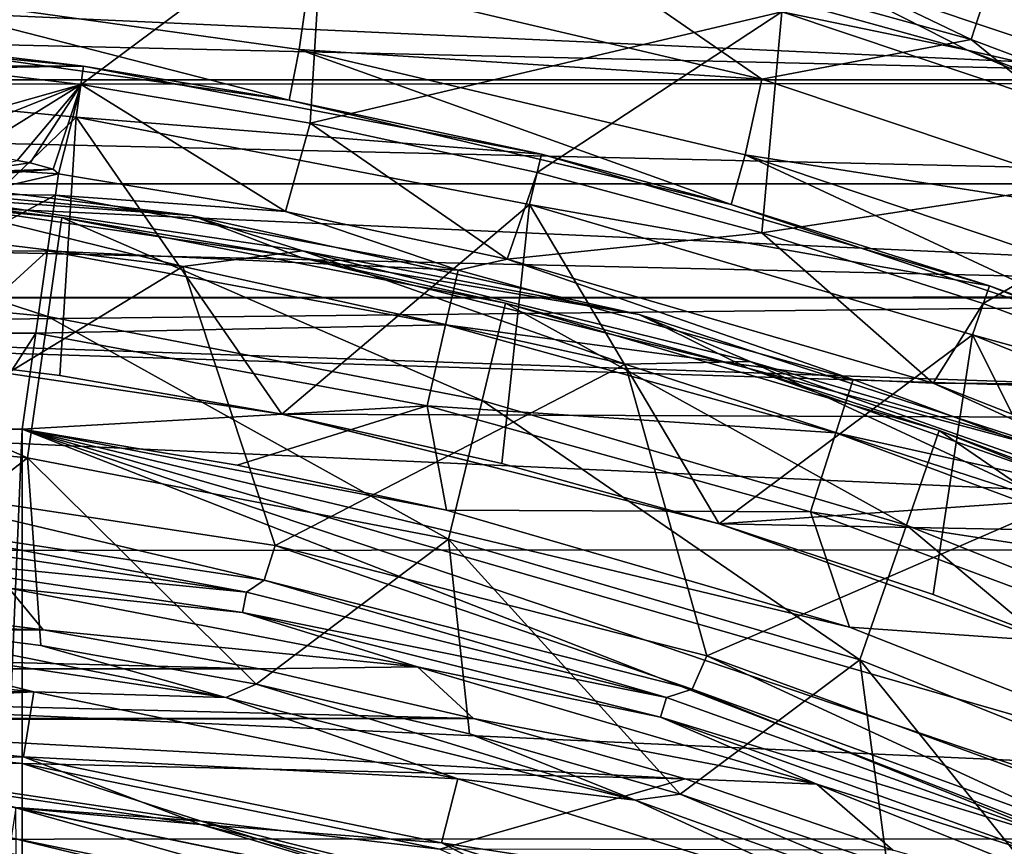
# Model space of a CAD drawing. Header units: millimetres. Extents: x -65 to 65, y -68 to 87.
# Tile 118 of 196: x 2.46 to 6.27, y 19.78 to 22.99. Entities that reach past the tile are written whole.
import ezdxf

# ---------------------------------------------------------------- set-up
doc = ezdxf.new("R2010")
doc.units = ezdxf.units.MM
doc.header["$LTSCALE"] = 65.185185
for name, color, linetype in [('117', 7, 'CONTINUOUS'), ('119', 7, 'CONTINUOUS'), ('124', 7, 'CONTINUOUS'), ('125', 7, 'CONTINUOUS'), ('127', 7, 'CONTINUOUS'), ('129', 7, 'CONTINUOUS'), ('131', 7, 'CONTINUOUS'), ('133', 7, 'CONTINUOUS'), ('135', 7, 'CONTINUOUS'), ('136', 7, 'CONTINUOUS'), ('169', 7, 'CONTINUOUS'), ('187', 7, 'CONTINUOUS'), ('212', 7, 'CONTINUOUS'), ('213', 7, 'CONTINUOUS'), ('215', 7, 'CONTINUOUS'), ('230', 7, 'CONTINUOUS'), ('253', 7, 'CONTINUOUS'), ('287', 7, 'CONTINUOUS'), ('288', 7, 'CONTINUOUS'), ('289', 7, 'CONTINUOUS'), ('290', 7, 'CONTINUOUS'), ('40', 7, 'CONTINUOUS'), ('43', 7, 'CONTINUOUS'), ('48', 7, 'CONTINUOUS'), ('49', 7, 'CONTINUOUS'), ('51', 7, 'CONTINUOUS'), ('52', 7, 'CONTINUOUS'), ('523', 7, 'CONTINUOUS'), ('527', 7, 'CONTINUOUS'), ('528', 7, 'CONTINUOUS'), ('530', 7, 'CONTINUOUS'), ('531', 7, 'CONTINUOUS'), ('533', 7, 'CONTINUOUS'), ('535', 7, 'CONTINUOUS'), ('537', 7, 'CONTINUOUS')]:
    doc.layers.add(name, color=color, linetype=linetype)

msp = doc.modelspace()

# ---------------------------------------------------------------- linework, layer by layer
at = {"layer": '117', "linetype": 'CONTINUOUS'}
for points in [[(3.1215, 22.2274, 94.307), (1.3568, 22.4429, 94.307), (1.782, 22.3231, 96.6908), (3.1215, 22.2274, 94.307)], [(3.5472, 22.0646, 96.6908), (3.1215, 22.2274, 94.307), (1.782, 22.3231, 96.6908), (3.5472, 22.0646, 96.6908)], [(4.8573, 21.8435, 94.307), (3.1215, 22.2274, 94.307), (3.5472, 22.0646, 96.6908), (4.8573, 21.8435, 94.307)], [(5.2791, 21.6364, 96.6908), (4.8573, 21.8435, 94.307), (3.5472, 22.0646, 96.6908), (5.2791, 21.6364, 96.6908)], [(6.5481, 21.2946, 94.307), (4.8573, 21.8435, 94.307), (5.2791, 21.6364, 96.6908), (6.5481, 21.2946, 94.307)], [(6.9614, 21.0426, 96.6908), (6.5481, 21.2946, 94.307), (5.2791, 21.6364, 96.6908), (6.9614, 21.0426, 96.6908)]]:
    msp.add_3dface(points, dxfattribs=at)
at = {"layer": '119', "linetype": 'CONTINUOUS'}
for points in [[(1.6758, 21.0142, 93.9035), (3.3354, 20.7681, 93.9035), (1.6679, 20.9342, 89.2965), (1.6758, 21.0142, 93.9035)], [(1.6679, 20.9342, 89.2965), (3.3354, 20.7681, 93.9035), (3.3197, 20.6892, 89.2965), (1.6679, 20.9342, 89.2965)], [(3.3354, 20.7681, 93.9035), (4.9629, 20.3604, 93.9035), (3.3197, 20.6892, 89.2965), (3.3354, 20.7681, 93.9035)], [(3.3197, 20.6892, 89.2965), (4.9629, 20.3604, 93.9035), (4.9395, 20.2834, 89.2965), (3.3197, 20.6892, 89.2965)], [(4.9629, 20.3604, 93.9035), (6.5426, 19.7952, 93.9035), (4.9395, 20.2834, 89.2965), (4.9629, 20.3604, 93.9035)], [(4.9395, 20.2834, 89.2965), (6.5426, 19.7952, 93.9035), (6.5118, 19.7209, 89.2965), (4.9395, 20.2834, 89.2965)]]:
    msp.add_3dface(points, dxfattribs=at)
at = {"layer": '124', "linetype": 'CONTINUOUS'}
for points in [[(0.8758, 22.3861, 96.7167), (2.6196, 22.2196, 96.7167), (1.782, 22.3231, 96.6908), (0.8758, 22.3861, 96.7167)], [(2.6196, 22.2196, 96.7167), (3.5472, 22.0646, 96.6908), (1.782, 22.3231, 96.6908), (2.6196, 22.2196, 96.7167)], [(2.6196, 22.2196, 96.7167), (4.3396, 21.8881, 96.7167), (3.5472, 22.0646, 96.6908), (2.6196, 22.2196, 96.7167)], [(4.3396, 21.8881, 96.7167), (5.2791, 21.6364, 96.6908), (3.5472, 22.0646, 96.6908), (4.3396, 21.8881, 96.7167)], [(4.3396, 21.8881, 96.7167), (6.0203, 21.3946, 96.7167), (5.2791, 21.6364, 96.6908), (4.3396, 21.8881, 96.7167)], [(6.0203, 21.3946, 96.7167), (6.9614, 21.0426, 96.6908), (5.2791, 21.6364, 96.6908), (6.0203, 21.3946, 96.7167)], [(6.0203, 21.3946, 96.7167), (7.6465, 20.7435, 96.7167), (6.9614, 21.0426, 96.6908), (6.0203, 21.3946, 96.7167)]]:
    msp.add_3dface(points, dxfattribs=at)
at = {"layer": '125', "linetype": 'CONTINUOUS'}
for points in [[(1.3568, 22.4429, 94.307), (3.1215, 22.2274, 94.307), (1.7847, 22.3502, 94.1611), (1.3568, 22.4429, 94.307)], [(3.0877, 22.0304, 94.1), (1.3437, 22.2435, 94.1), (1.7847, 22.3502, 94.1611), (3.0877, 22.0304, 94.1)], [(3.0877, 22.0304, 94.1), (1.7847, 22.3502, 94.1611), (3.5527, 22.0912, 94.1611), (3.0877, 22.0304, 94.1)], [(1.7847, 22.3502, 94.1611), (3.1215, 22.2274, 94.307), (3.5527, 22.0912, 94.1611), (1.7847, 22.3502, 94.1611)], [(3.1215, 22.2274, 94.307), (4.8573, 21.8435, 94.307), (3.5527, 22.0912, 94.1611), (3.1215, 22.2274, 94.307)], [(4.8033, 21.651, 94.1), (3.0877, 22.0304, 94.1), (3.5527, 22.0912, 94.1611), (4.8033, 21.651, 94.1)], [(4.8033, 21.651, 94.1), (3.5527, 22.0912, 94.1611), (5.2873, 21.6624, 94.1611), (4.8033, 21.651, 94.1)], [(3.5527, 22.0912, 94.1611), (4.8573, 21.8435, 94.307), (5.2873, 21.6624, 94.1611), (3.5527, 22.0912, 94.1611)], [(4.8573, 21.8435, 94.307), (6.5481, 21.2946, 94.307), (5.2873, 21.6624, 94.1611), (4.8573, 21.8435, 94.307)], [(6.4748, 21.1087, 94.1), (4.8033, 21.651, 94.1), (5.2873, 21.6624, 94.1611), (6.4748, 21.1087, 94.1)], [(6.4748, 21.1087, 94.1), (5.2873, 21.6624, 94.1611), (6.9722, 21.0676, 94.1611), (6.4748, 21.1087, 94.1)], [(5.2873, 21.6624, 94.1611), (6.5481, 21.2946, 94.307), (6.9722, 21.0676, 94.1611), (5.2873, 21.6624, 94.1611)]]:
    msp.add_3dface(points, dxfattribs=at)
at = {"layer": '127', "linetype": 'CONTINUOUS'}
for points in [[(2.4142, 19.759, 95.0322), (3.9961, 19.4339, 95.0322), (2.4231, 19.8169, 95.1701), (2.4142, 19.759, 95.0322)], [(3.9961, 19.4339, 95.0322), (4.0108, 19.4906, 95.1701), (2.4231, 19.8169, 95.1701), (3.9961, 19.4339, 95.0322)]]:
    msp.add_3dface(points, dxfattribs=at)
at = {"layer": '129', "linetype": 'CONTINUOUS'}
for points in [[(0.8248, 20.2718, 89.1), (2.4671, 20.1049, 89.1), (1.5872, 20.1148, 89.1268), (0.8248, 20.2718, 89.1)], [(2.4671, 20.1049, 89.1), (3.1591, 19.8817, 89.1268), (1.5872, 20.1148, 89.1268), (2.4671, 20.1049, 89.1)], [(3.1591, 19.8817, 89.1268), (2.441, 19.9337, 89.2), (1.5872, 20.1148, 89.1268), (3.1591, 19.8817, 89.1268)], [(2.4671, 20.1049, 89.1), (4.085, 19.7723, 89.1), (3.1591, 19.8817, 89.1268), (2.4671, 20.1049, 89.1)], [(4.0404, 19.605, 89.2), (2.441, 19.9337, 89.2), (3.1591, 19.8817, 89.1268), (4.0404, 19.605, 89.2)], [(4.085, 19.7723, 89.1), (4.7005, 19.4956, 89.1268), (3.1591, 19.8817, 89.1268), (4.085, 19.7723, 89.1)], [(4.7005, 19.4956, 89.1268), (4.0404, 19.605, 89.2), (3.1591, 19.8817, 89.1268), (4.7005, 19.4956, 89.1268)]]:
    msp.add_3dface(points, dxfattribs=at)
at = {"layer": '131', "linetype": 'CONTINUOUS'}
for points in [[(2.471, 20.1307, 102.1), (0.8261, 20.2979, 102.1), (1.5858, 20.1008, 102.0427), (2.471, 20.1307, 102.1)], [(3.1563, 19.8679, 102.0427), (2.471, 20.1307, 102.1), (1.5858, 20.1008, 102.0427), (3.1563, 19.8679, 102.0427)], [(4.0916, 19.7976, 102.1), (2.471, 20.1307, 102.1), (3.1563, 19.8679, 102.0427), (4.0916, 19.7976, 102.1)], [(2.4409, 19.9331, 101.9035), (3.1563, 19.8679, 102.0427), (1.5858, 20.1008, 102.0427), (2.4409, 19.9331, 101.9035)], [(2.4409, 19.9331, 101.9035), (4.0403, 19.6044, 101.9035), (3.1563, 19.8679, 102.0427), (2.4409, 19.9331, 101.9035)], [(4.6964, 19.4821, 102.0427), (4.0916, 19.7976, 102.1), (3.1563, 19.8679, 102.0427), (4.6964, 19.4821, 102.0427)], [(4.0403, 19.6044, 101.9035), (4.6964, 19.4821, 102.0427), (3.1563, 19.8679, 102.0427), (4.0403, 19.6044, 101.9035)], [(5.6682, 19.3027, 102.1), (4.0916, 19.7976, 102.1), (4.6964, 19.4821, 102.0427), (5.6682, 19.3027, 102.1)]]:
    msp.add_3dface(points, dxfattribs=at)
at = {"layer": '133', "linetype": 'CONTINUOUS'}
for points in [[(3.2543, 20.3603, 102.069), (1.695, 20.6687, 101.9856), (1.635, 20.6005, 102.069), (3.2543, 20.3603, 102.069)], [(2.5371, 20.5614, 101.9856), (1.695, 20.6687, 101.9856), (3.2543, 20.3603, 102.069), (2.5371, 20.5614, 101.9856)], [(0.8401, 20.5525, 102.1), (2.5104, 20.3825, 102.1), (1.635, 20.6005, 102.069), (0.8401, 20.5525, 102.1)], [(2.5104, 20.3825, 102.1), (3.2543, 20.3603, 102.069), (1.635, 20.6005, 102.069), (2.5104, 20.3825, 102.1)], [(3.3727, 20.4117, 101.9856), (2.5371, 20.5614, 101.9856), (3.2543, 20.3603, 102.069), (3.3727, 20.4117, 101.9856)], [(4.8422, 19.9626, 102.069), (3.3727, 20.4117, 101.9856), (3.2543, 20.3603, 102.069), (4.8422, 19.9626, 102.069)], [(4.1996, 20.2198, 101.9856), (3.3727, 20.4117, 101.9856), (4.8422, 19.9626, 102.069), (4.1996, 20.2198, 101.9856)], [(2.5104, 20.3825, 102.1), (4.1543, 20.0447, 102.1), (3.2543, 20.3603, 102.069), (2.5104, 20.3825, 102.1)], [(4.1543, 20.0447, 102.1), (4.8422, 19.9626, 102.069), (3.2543, 20.3603, 102.069), (4.1543, 20.0447, 102.1)], [(5.0157, 19.9862, 101.9856), (4.1996, 20.2198, 101.9856), (4.8422, 19.9626, 102.069), (5.0157, 19.9862, 101.9856)], [(4.1543, 20.0447, 102.1), (5.7564, 19.5421, 102.1), (4.8422, 19.9626, 102.069), (4.1543, 20.0447, 102.1)], [(6.3835, 19.4111, 102.069), (5.0157, 19.9862, 101.9856), (4.8422, 19.9626, 102.069), (6.3835, 19.4111, 102.069)], [(5.819, 19.7117, 101.9856), (5.0157, 19.9862, 101.9856), (6.3835, 19.4111, 102.069), (5.819, 19.7117, 101.9856)], [(5.7564, 19.5421, 102.1), (6.3835, 19.4111, 102.069), (4.8422, 19.9626, 102.069), (5.7564, 19.5421, 102.1)]]:
    msp.add_3dface(points, dxfattribs=at)
at = {"layer": '135', "linetype": 'CONTINUOUS'}
for points in [[(1.6679, 20.9342, 89.2965), (3.3197, 20.6892, 89.2965), (2.4131, 20.7838, 89.1573), (1.6679, 20.9342, 89.2965)], [(2.5471, 20.622, 89.1), (1.7008, 20.7299, 89.1), (2.4131, 20.7838, 89.1573), (2.5471, 20.622, 89.1)], [(3.9976, 20.4784, 89.1573), (2.5471, 20.622, 89.1), (2.4131, 20.7838, 89.1573), (3.9976, 20.4784, 89.1573)], [(3.3197, 20.6892, 89.2965), (3.9976, 20.4784, 89.1573), (2.4131, 20.7838, 89.1573), (3.3197, 20.6892, 89.2965)], [(3.3197, 20.6892, 89.2965), (4.9395, 20.2834, 89.2965), (3.9976, 20.4784, 89.1573), (3.3197, 20.6892, 89.2965)], [(3.3856, 20.4719, 89.1), (2.5471, 20.622, 89.1), (3.9976, 20.4784, 89.1573), (3.3856, 20.4719, 89.1)], [(4.215, 20.2792, 89.1), (3.3856, 20.4719, 89.1), (3.9976, 20.4784, 89.1573), (4.215, 20.2792, 89.1)], [(5.5459, 20.0238, 89.1573), (4.215, 20.2792, 89.1), (3.9976, 20.4784, 89.1573), (5.5459, 20.0238, 89.1573)], [(4.9395, 20.2834, 89.2965), (5.5459, 20.0238, 89.1573), (3.9976, 20.4784, 89.1573), (4.9395, 20.2834, 89.2965)], [(5.0353, 20.0445, 89.1), (4.215, 20.2792, 89.1), (5.5459, 20.0238, 89.1573), (5.0353, 20.0445, 89.1)], [(4.9395, 20.2834, 89.2965), (6.5118, 19.7209, 89.2965), (5.5459, 20.0238, 89.1573), (4.9395, 20.2834, 89.2965)], [(5.8405, 19.7693, 89.1), (5.0353, 20.0445, 89.1), (5.5459, 20.0238, 89.1573), (5.8405, 19.7693, 89.1)], [(7.0439, 19.4241, 89.1573), (5.8405, 19.7693, 89.1), (5.5459, 20.0238, 89.1573), (7.0439, 19.4241, 89.1573)], [(6.5118, 19.7209, 89.2965), (7.0439, 19.4241, 89.1573), (5.5459, 20.0238, 89.1573), (6.5118, 19.7209, 89.2965)]]:
    msp.add_3dface(points, dxfattribs=at)
at = {"layer": '136', "linetype": 'CONTINUOUS'}
for points in [[(1.7379, 21.2089, 94.1), (3.4032, 20.8154, 94.0427), (1.7101, 21.0709, 94.0427), (1.7379, 21.2089, 94.1)], [(1.7379, 21.2089, 94.1), (3.4462, 20.9497, 94.1), (3.4032, 20.8154, 94.0427), (1.7379, 21.2089, 94.1)], [(3.3354, 20.7681, 93.9035), (1.6758, 21.0142, 93.9035), (1.7101, 21.0709, 94.0427), (3.3354, 20.7681, 93.9035)], [(3.4032, 20.8154, 94.0427), (3.3354, 20.7681, 93.9035), (1.7101, 21.0709, 94.0427), (3.4032, 20.8154, 94.0427)], [(3.4462, 20.9497, 94.1), (5.0624, 20.3924, 94.0427), (3.4032, 20.8154, 94.0427), (3.4462, 20.9497, 94.1)], [(3.4462, 20.9497, 94.1), (5.1192, 20.5215, 94.1), (5.0624, 20.3924, 94.0427), (3.4462, 20.9497, 94.1)], [(4.9629, 20.3604, 93.9035), (3.3354, 20.7681, 93.9035), (3.4032, 20.8154, 94.0427), (4.9629, 20.3604, 93.9035)], [(5.0624, 20.3924, 94.0427), (4.9629, 20.3604, 93.9035), (3.4032, 20.8154, 94.0427), (5.0624, 20.3924, 94.0427)], [(5.1192, 20.5215, 94.1), (6.6712, 19.8062, 94.0427), (5.0624, 20.3924, 94.0427), (5.1192, 20.5215, 94.1)], [(5.1192, 20.5215, 94.1), (6.7401, 19.9291, 94.1), (6.6712, 19.8062, 94.0427), (5.1192, 20.5215, 94.1)], [(6.5426, 19.7952, 93.9035), (4.9629, 20.3604, 93.9035), (5.0624, 20.3924, 94.0427), (6.5426, 19.7952, 93.9035)], [(6.6712, 19.8062, 94.0427), (6.5426, 19.7952, 93.9035), (5.0624, 20.3924, 94.0427), (6.6712, 19.8062, 94.0427)]]:
    msp.add_3dface(points, dxfattribs=at)
at = {"layer": '169', "linetype": 'CONTINUOUS'}
for points in [[(-6.4503, 23.4061, 120.9), (-8.1992, 22.734, 120.9), (8.1885, 22.7387, 120.9), (-6.4503, 23.4061, 120.9)], [(6.4392, 23.4098, 120.9), (-6.4503, 23.4061, 120.9), (8.1885, 22.7387, 120.9), (6.4392, 23.4098, 120.9)], [(-8.1992, 22.734, 120.9), (-9.877, 21.9065, 120.9), (9.8668, 21.9122, 120.9), (-8.1992, 22.734, 120.9)], [(8.1885, 22.7387, 120.9), (-8.1992, 22.734, 120.9), (9.8668, 21.9122, 120.9), (8.1885, 22.7387, 120.9)], [(9.8668, 21.9122, 120.9), (-9.877, 21.9065, 120.9), (11.4661, 20.933, 120.9), (9.8668, 21.9122, 120.9)], [(-9.877, 21.9065, 120.9), (-11.4757, 20.9264, 120.9), (11.4661, 20.933, 120.9), (-9.877, 21.9065, 120.9)], [(-11.4757, 20.9264, 120.9), (-12.9742, 19.8071, 120.9), (12.9651, 19.8145, 120.9), (-11.4757, 20.9264, 120.9)], [(11.4661, 20.933, 120.9), (-11.4757, 20.9264, 120.9), (12.9651, 19.8145, 120.9), (11.4661, 20.933, 120.9)], [(12.9651, 19.8145, 120.9), (-12.9742, 19.8071, 120.9), (14.3591, 18.5608, 120.9), (12.9651, 19.8145, 120.9)], [(-12.9742, 19.8071, 120.9), (-14.3674, 18.5526, 120.9), (14.3591, 18.5608, 120.9), (-12.9742, 19.8071, 120.9)]]:
    msp.add_3dface(points, dxfattribs=at)
at = {"layer": '187', "linetype": 'CONTINUOUS'}
for points in [[(2.6937, 22.7348, 104.4), (1.9254, 22.5184, 116.2075), (1.7992, 22.8417, 104.4), (2.6937, 22.7348, 104.4)], [(2.0947, 22.4965, 116.3404), (1.9254, 22.5184, 116.2075), (2.6937, 22.7348, 104.4), (2.0947, 22.4965, 116.3404)], [(2.2683, 22.4711, 116.5253), (2.0947, 22.4965, 116.3404), (2.6937, 22.7348, 104.4), (2.2683, 22.4711, 116.5253)], [(2.4458, 22.441, 116.8097), (2.2683, 22.4711, 116.5253), (2.6937, 22.7348, 104.4), (2.4458, 22.441, 116.8097)], [(2.4968, 22.431, 116.9299), (2.4458, 22.441, 116.8097), (2.6937, 22.7348, 104.4), (2.4968, 22.431, 116.9299)], [(2.5854, 22.407, 117.3738), (2.4968, 22.431, 116.9299), (2.6937, 22.7348, 104.4), (2.5854, 22.407, 117.3738)], [(2.6059, 22.3895, 117.9262), (2.5854, 22.407, 117.3738), (2.6937, 22.7348, 104.4), (2.6059, 22.3895, 117.9262)], [(3.4864, 22.2431, 117.9262), (2.6059, 22.3895, 117.9262), (2.6937, 22.7348, 104.4), (3.4864, 22.2431, 117.9262)], [(3.582, 22.5854, 104.4), (3.4864, 22.2431, 117.9262), (2.6937, 22.7348, 104.4), (3.582, 22.5854, 104.4)], [(4.3453, 22.0578, 117.9262), (3.4864, 22.2431, 117.9262), (3.582, 22.5854, 104.4), (4.3453, 22.0578, 117.9262)], [(4.4623, 22.3939, 104.4), (4.3453, 22.0578, 117.9262), (3.582, 22.5854, 104.4), (4.4623, 22.3939, 104.4)], [(5.3325, 22.1607, 104.4), (4.3453, 22.0578, 117.9262), (4.4623, 22.3939, 104.4), (5.3325, 22.1607, 104.4)], [(5.9966, 21.5785, 117.9262), (4.3453, 22.0578, 117.9262), (5.3325, 22.1607, 104.4), (5.9966, 21.5785, 117.9262)], [(6.1906, 21.8864, 104.4), (5.9966, 21.5785, 117.9262), (5.3325, 22.1607, 104.4), (6.1906, 21.8864, 104.4)], [(7.0346, 21.5716, 104.4), (5.9966, 21.5785, 117.9262), (6.1906, 21.8864, 104.4), (7.0346, 21.5716, 104.4)], [(7.5758, 20.958, 117.9262), (5.9966, 21.5785, 117.9262), (7.0346, 21.5716, 104.4), (7.5758, 20.958, 117.9262)]]:
    msp.add_3dface(points, dxfattribs=at)
at = {"layer": '212', "linetype": 'CONTINUOUS'}
for points in [[(7.2135, 22.6207, 98.9), (5.4665, 23.2064, 98.9), (8.2617, 22.7066, 98.9), (7.2135, 22.6207, 98.9)], [(8.2617, 22.7066, 98.9), (5.4665, 23.2064, 98.9), (7.3872, 23.0689, 98.9), (8.2617, 22.7066, 98.9)]]:
    msp.add_3dface(points, dxfattribs=at)
at = {"layer": '213', "linetype": 'CONTINUOUS'}
for points in [[(3.6331, 23.4352, 99.0687), (1.7992, 22.8417, 104.4), (1.8243, 23.6875, 99.0687), (3.6331, 23.4352, 99.0687)], [(2.6937, 22.7348, 104.4), (1.7992, 22.8417, 104.4), (3.6331, 23.4352, 99.0687), (2.6937, 22.7348, 104.4)], [(3.582, 22.5854, 104.4), (2.6937, 22.7348, 104.4), (3.6331, 23.4352, 99.0687), (3.582, 22.5854, 104.4)], [(5.4108, 23.017, 99.0687), (3.582, 22.5854, 104.4), (3.6331, 23.4352, 99.0687), (5.4108, 23.017, 99.0687)], [(4.4623, 22.3939, 104.4), (3.582, 22.5854, 104.4), (5.4108, 23.017, 99.0687), (4.4623, 22.3939, 104.4)], [(5.3325, 22.1607, 104.4), (4.4623, 22.3939, 104.4), (5.4108, 23.017, 99.0687), (5.3325, 22.1607, 104.4)], [(7.1424, 22.4367, 99.0687), (5.3325, 22.1607, 104.4), (5.4108, 23.017, 99.0687), (7.1424, 22.4367, 99.0687)], [(6.1906, 21.8864, 104.4), (5.3325, 22.1607, 104.4), (7.1424, 22.4367, 99.0687), (6.1906, 21.8864, 104.4)], [(7.0346, 21.5716, 104.4), (6.1906, 21.8864, 104.4), (7.1424, 22.4367, 99.0687), (7.0346, 21.5716, 104.4)]]:
    msp.add_3dface(points, dxfattribs=at)
at = {"layer": '215', "linetype": 'CONTINUOUS'}
for points in [[(4.4147, 23.342, 98.9479), (5.4665, 23.2064, 98.9), (6.1307, 22.8684, 98.9479), (4.4147, 23.342, 98.9479)], [(5.4108, 23.017, 99.0687), (4.4147, 23.342, 98.9479), (6.1307, 22.8684, 98.9479), (5.4108, 23.017, 99.0687)], [(5.4665, 23.2064, 98.9), (7.2135, 22.6207, 98.9), (6.1307, 22.8684, 98.9479), (5.4665, 23.2064, 98.9)], [(7.1424, 22.4367, 99.0687), (5.4108, 23.017, 99.0687), (6.1307, 22.8684, 98.9479), (7.1424, 22.4367, 99.0687)], [(6.1307, 22.8684, 98.9479), (7.2135, 22.6207, 98.9), (7.7974, 22.2429, 98.9479), (6.1307, 22.8684, 98.9479)], [(7.1424, 22.4367, 99.0687), (6.1307, 22.8684, 98.9479), (7.7974, 22.2429, 98.9479), (7.1424, 22.4367, 99.0687)]]:
    msp.add_3dface(points, dxfattribs=at)
at = {"layer": '230', "linetype": 'CONTINUOUS'}
for points in [[(8.6029, 19.3238, 118.9), (9.9695, 18.472, 118.9), (2.4657, 21.3997, 118.9), (8.6029, 19.3238, 118.9)], [(2.4657, 21.3997, 118.9), (9.9695, 18.472, 118.9), (2.4657, 18.4128, 118.9), (2.4657, 21.3997, 118.9)], [(7.1673, 20.0456, 118.9), (8.6029, 19.3238, 118.9), (2.4657, 21.3997, 118.9), (7.1673, 20.0456, 118.9)], [(5.673, 20.6329, 118.9), (7.1673, 20.0456, 118.9), (2.4657, 21.3997, 118.9), (5.673, 20.6329, 118.9)], [(4.1106, 21.0862, 118.9), (5.673, 20.6329, 118.9), (2.4657, 21.3997, 118.9), (4.1106, 21.0862, 118.9)], [(3.2986, 21.2606, 118.9), (4.1106, 21.0862, 118.9), (2.4657, 21.3997, 118.9), (3.2986, 21.2606, 118.9)]]:
    msp.add_3dface(points, dxfattribs=at)
at = {"layer": '253', "linetype": 'CONTINUOUS'}
for points in [[(2.6059, 22.3895, 117.9262), (3.4864, 22.2431, 117.9262), (2.5941, 22.3059, 118.3029), (2.6059, 22.3895, 117.9262)], [(4.156, 22.0156, 118.3029), (2.5636, 22.0903, 118.6166), (2.5941, 22.3059, 118.3029), (4.156, 22.0156, 118.3029)], [(3.4864, 22.2431, 117.9262), (4.156, 22.0156, 118.3029), (2.5941, 22.3059, 118.3029), (3.4864, 22.2431, 117.9262)], [(3.4864, 22.2431, 117.9262), (4.3453, 22.0578, 117.9262), (4.156, 22.0156, 118.3029), (3.4864, 22.2431, 117.9262)], [(4.107, 21.8035, 118.6166), (2.5184, 21.7719, 118.8267), (2.5636, 22.0903, 118.6166), (4.107, 21.8035, 118.6166)], [(4.107, 21.8035, 118.6166), (2.5636, 22.0903, 118.6166), (4.156, 22.0156, 118.3029), (4.107, 21.8035, 118.6166)], [(4.3453, 22.0578, 117.9262), (5.6872, 21.5924, 118.303), (4.156, 22.0156, 118.3029), (4.3453, 22.0578, 117.9262)], [(4.3453, 22.0578, 117.9262), (5.9966, 21.5785, 117.9262), (5.6872, 21.5924, 118.303), (4.3453, 22.0578, 117.9262)], [(5.6872, 21.5924, 118.303), (4.107, 21.8035, 118.6166), (4.156, 22.0156, 118.3029), (5.6872, 21.5924, 118.303)], [(4.0348, 21.4901, 118.8267), (2.5184, 21.7719, 118.8267), (4.107, 21.8035, 118.6166), (4.0348, 21.4901, 118.8267)], [(5.6202, 21.3852, 118.6166), (4.0348, 21.4901, 118.8267), (4.107, 21.8035, 118.6166), (5.6202, 21.3852, 118.6166)], [(5.6202, 21.3852, 118.6166), (4.107, 21.8035, 118.6166), (5.6872, 21.5924, 118.303), (5.6202, 21.3852, 118.6166)], [(4.0348, 21.4901, 118.8267), (2.4657, 21.3997, 118.9), (2.5184, 21.7719, 118.8267), (4.0348, 21.4901, 118.8267)], [(7.1764, 21.0392, 118.303), (5.6202, 21.3852, 118.6166), (5.6872, 21.5924, 118.303), (7.1764, 21.0392, 118.303)], [(5.9966, 21.5785, 117.9262), (7.1764, 21.0392, 118.303), (5.6872, 21.5924, 118.303), (5.9966, 21.5785, 117.9262)], [(5.9966, 21.5785, 117.9262), (7.5758, 20.958, 117.9262), (7.1764, 21.0392, 118.303), (5.9966, 21.5785, 117.9262)], [(3.2986, 21.2606, 118.9), (2.4657, 21.3997, 118.9), (4.0348, 21.4901, 118.8267), (3.2986, 21.2606, 118.9)], [(4.1106, 21.0862, 118.9), (3.2986, 21.2606, 118.9), (4.0348, 21.4901, 118.8267), (4.1106, 21.0862, 118.9)], [(5.5213, 21.0792, 118.8267), (4.1106, 21.0862, 118.9), (4.0348, 21.4901, 118.8267), (5.5213, 21.0792, 118.8267)], [(5.5213, 21.0792, 118.8267), (4.0348, 21.4901, 118.8267), (5.6202, 21.3852, 118.6166), (5.5213, 21.0792, 118.8267)], [(7.0919, 20.8386, 118.6166), (5.5213, 21.0792, 118.8267), (5.6202, 21.3852, 118.6166), (7.0919, 20.8386, 118.6166)], [(7.0919, 20.8386, 118.6166), (5.6202, 21.3852, 118.6166), (7.1764, 21.0392, 118.303), (7.0919, 20.8386, 118.6166)], [(5.673, 20.6329, 118.9), (4.1106, 21.0862, 118.9), (5.5213, 21.0792, 118.8267), (5.673, 20.6329, 118.9)], [(6.9671, 20.5422, 118.8267), (5.673, 20.6329, 118.9), (5.5213, 21.0792, 118.8267), (6.9671, 20.5422, 118.8267)], [(6.9671, 20.5422, 118.8267), (5.5213, 21.0792, 118.8267), (7.0919, 20.8386, 118.6166), (6.9671, 20.5422, 118.8267)], [(7.1673, 20.0456, 118.9), (5.673, 20.6329, 118.9), (6.9671, 20.5422, 118.8267), (7.1673, 20.0456, 118.9)]]:
    msp.add_3dface(points, dxfattribs=at)
at = {"layer": '287', "linetype": 'CONTINUOUS'}
for points in [[(2.4458, 22.441, 116.8097), (2.4968, 22.431, 116.9299), (2.2456, 22.396, 117.3853), (2.4458, 22.441, 116.8097)], [(2.4968, 22.431, 116.9299), (2.5854, 22.407, 117.3738), (2.2456, 22.396, 117.3853), (2.4968, 22.431, 116.9299)]]:
    msp.add_3dface(points, dxfattribs=at)
at = {"layer": '288', "linetype": 'CONTINUOUS'}
for points in [[(2.5854, 22.407, 117.3738), (2.2703, 22.3797, 117.9375), (2.2456, 22.396, 117.3853), (2.5854, 22.407, 117.3738)], [(2.5854, 22.407, 117.3738), (2.4367, 22.3988, 117.933), (2.2703, 22.3797, 117.9375), (2.5854, 22.407, 117.3738)], [(2.5854, 22.407, 117.3738), (2.6059, 22.3895, 117.9262), (2.4367, 22.3988, 117.933), (2.5854, 22.407, 117.3738)]]:
    msp.add_3dface(points, dxfattribs=at)
at = {"layer": '289', "linetype": 'CONTINUOUS'}
for points in [[(2.4367, 22.3988, 117.933), (2.6059, 22.3895, 117.9262), (2.2647, 22.3107, 118.2603), (2.4367, 22.3988, 117.933)], [(2.6059, 22.3895, 117.9262), (2.5941, 22.3059, 118.3029), (2.2647, 22.3107, 118.2603), (2.6059, 22.3895, 117.9262)], [(2.2647, 22.3107, 118.2603), (2.5941, 22.3059, 118.3029), (2.1886, 22.0892, 118.5692), (2.2647, 22.3107, 118.2603)], [(2.5941, 22.3059, 118.3029), (2.5636, 22.0903, 118.6166), (2.1886, 22.0892, 118.5692), (2.5941, 22.3059, 118.3029)], [(2.1886, 22.0892, 118.5692), (2.5636, 22.0903, 118.6166), (2.2132, 21.7713, 118.7934), (2.1886, 22.0892, 118.5692)], [(2.5636, 22.0903, 118.6166), (2.5184, 21.7719, 118.8267), (2.2132, 21.7713, 118.7934), (2.5636, 22.0903, 118.6166)], [(2.5184, 21.7719, 118.8267), (2.2772, 21.3997, 118.8821), (2.2132, 21.7713, 118.7934), (2.5184, 21.7719, 118.8267)], [(2.5184, 21.7719, 118.8267), (2.4657, 21.3997, 118.9), (2.2772, 21.3997, 118.8821), (2.5184, 21.7719, 118.8267)]]:
    msp.add_3dface(points, dxfattribs=at)
at = {"layer": '290', "linetype": 'CONTINUOUS'}
for points in [[(2.4657, 21.3997, 118.9), (2.3562, 18.8353, 118.894), (2.2772, 21.3997, 118.8821), (2.4657, 21.3997, 118.9)], [(2.4657, 21.3997, 118.9), (2.4657, 18.4128, 118.9), (2.3562, 18.8353, 118.894), (2.4657, 21.3997, 118.9)]]:
    msp.add_3dface(points, dxfattribs=at)
at = {"layer": '40', "linetype": 'CONTINUOUS'}
for points in [[(-1.7008, 20.7299, 89.1), (2.5471, 20.622, 89.1), (-2.5471, 20.622, 89.1), (-1.7008, 20.7299, 89.1)], [(1.7008, 20.7299, 89.1), (2.5471, 20.622, 89.1), (-1.7008, 20.7299, 89.1), (1.7008, 20.7299, 89.1)], [(-2.5471, 20.622, 89.1), (3.3856, 20.4719, 89.1), (-3.3856, 20.4719, 89.1), (-2.5471, 20.622, 89.1)], [(2.5471, 20.622, 89.1), (3.3856, 20.4719, 89.1), (-2.5471, 20.622, 89.1), (2.5471, 20.622, 89.1)], [(-3.3856, 20.4719, 89.1), (4.215, 20.2792, 89.1), (-4.215, 20.2793, 89.1), (-3.3856, 20.4719, 89.1)], [(3.3856, 20.4719, 89.1), (4.215, 20.2792, 89.1), (-3.3856, 20.4719, 89.1), (3.3856, 20.4719, 89.1)], [(4.215, 20.2792, 89.1), (0.8248, 20.2718, 89.1), (-4.215, 20.2793, 89.1), (4.215, 20.2792, 89.1)], [(5.0353, 20.0445, 89.1), (0.8248, 20.2718, 89.1), (4.215, 20.2792, 89.1), (5.0353, 20.0445, 89.1)], [(2.4671, 20.1049, 89.1), (0.8248, 20.2718, 89.1), (5.0353, 20.0445, 89.1), (2.4671, 20.1049, 89.1)], [(4.085, 19.7723, 89.1), (2.4671, 20.1049, 89.1), (5.0353, 20.0445, 89.1), (4.085, 19.7723, 89.1)], [(5.8405, 19.7693, 89.1), (4.085, 19.7723, 89.1), (5.0353, 20.0445, 89.1), (5.8405, 19.7693, 89.1)]]:
    msp.add_3dface(points, dxfattribs=at)
at = {"layer": '43', "linetype": 'CONTINUOUS'}
for points in [[(4.0108, 19.4906, 95.1701), (2.4409, 19.9331, 101.9035), (2.4231, 19.8169, 95.1701), (4.0108, 19.4906, 95.1701)], [(4.0403, 19.6044, 101.9035), (2.4409, 19.9331, 101.9035), (4.0108, 19.4906, 95.1701), (4.0403, 19.6044, 101.9035)]]:
    msp.add_3dface(points, dxfattribs=at)
at = {"layer": '48', "linetype": 'CONTINUOUS'}
msp.add_3dface([(4.0404, 19.605, 89.2), (2.4446, 19.4344, 90.0536), (2.441, 19.9337, 89.2), (4.0404, 19.605, 89.2)], dxfattribs=at)
at = {"layer": '49', "linetype": 'CONTINUOUS'}
for points in [[(0.8401, 20.5525, 102.1), (-2.5104, 20.3825, 102.1), (2.5104, 20.3825, 102.1), (0.8401, 20.5525, 102.1)], [(-2.5104, 20.3825, 102.1), (-0.8261, 20.2979, 102.1), (2.5104, 20.3825, 102.1), (-2.5104, 20.3825, 102.1)], [(-0.8261, 20.2979, 102.1), (0.8261, 20.2979, 102.1), (2.5104, 20.3825, 102.1), (-0.8261, 20.2979, 102.1)], [(0.8261, 20.2979, 102.1), (2.471, 20.1307, 102.1), (2.5104, 20.3825, 102.1), (0.8261, 20.2979, 102.1)], [(2.5104, 20.3825, 102.1), (2.471, 20.1307, 102.1), (4.1543, 20.0447, 102.1), (2.5104, 20.3825, 102.1)], [(2.471, 20.1307, 102.1), (4.0916, 19.7976, 102.1), (4.1543, 20.0447, 102.1), (2.471, 20.1307, 102.1)], [(4.1543, 20.0447, 102.1), (4.0916, 19.7976, 102.1), (5.7564, 19.5421, 102.1), (4.1543, 20.0447, 102.1)], [(4.0916, 19.7976, 102.1), (5.6682, 19.3027, 102.1), (5.7564, 19.5421, 102.1), (4.0916, 19.7976, 102.1)]]:
    msp.add_3dface(points, dxfattribs=at)
at = {"layer": '51', "linetype": 'CONTINUOUS'}
for points in [[(0.8574, 21.9989, 98.5214), (2.5644, 21.8359, 98.5214), (0.8758, 22.3861, 96.7167), (0.8574, 21.9989, 98.5214)], [(0.8758, 22.3861, 96.7167), (2.5644, 21.8359, 98.5214), (2.6196, 22.2196, 96.7167), (0.8758, 22.3861, 96.7167)], [(2.5644, 21.8359, 98.5214), (4.2482, 21.5114, 98.5214), (2.6196, 22.2196, 96.7167), (2.5644, 21.8359, 98.5214)], [(2.6196, 22.2196, 96.7167), (4.2482, 21.5114, 98.5214), (4.3396, 21.8881, 96.7167), (2.6196, 22.2196, 96.7167)], [(0.8574, 21.9989, 98.5214), (0.8311, 21.4466, 100.2845), (2.4857, 21.2886, 100.2845), (0.8574, 21.9989, 98.5214)], [(2.5644, 21.8359, 98.5214), (0.8574, 21.9989, 98.5214), (2.4857, 21.2886, 100.2845), (2.5644, 21.8359, 98.5214)], [(4.2482, 21.5114, 98.5214), (5.8935, 21.0283, 98.5214), (4.3396, 21.8881, 96.7167), (4.2482, 21.5114, 98.5214)], [(4.3396, 21.8881, 96.7167), (5.8935, 21.0283, 98.5214), (6.0203, 21.3946, 96.7167), (4.3396, 21.8881, 96.7167)], [(2.5644, 21.8359, 98.5214), (2.4857, 21.2886, 100.2845), (4.1178, 20.974, 100.2845), (2.5644, 21.8359, 98.5214)], [(4.2482, 21.5114, 98.5214), (2.5644, 21.8359, 98.5214), (4.1178, 20.974, 100.2845), (4.2482, 21.5114, 98.5214)], [(4.2482, 21.5114, 98.5214), (4.1178, 20.974, 100.2845), (5.7127, 20.5057, 100.2845), (4.2482, 21.5114, 98.5214)], [(5.8935, 21.0283, 98.5214), (4.2482, 21.5114, 98.5214), (5.7127, 20.5057, 100.2845), (5.8935, 21.0283, 98.5214)], [(0.8311, 21.4466, 100.2845), (1.695, 20.6687, 101.9856), (2.4857, 21.2886, 100.2845), (0.8311, 21.4466, 100.2845)], [(5.8935, 21.0283, 98.5214), (7.4855, 20.391, 98.5214), (6.0203, 21.3946, 96.7167), (5.8935, 21.0283, 98.5214)], [(6.0203, 21.3946, 96.7167), (7.4855, 20.391, 98.5214), (7.6465, 20.7435, 96.7167), (6.0203, 21.3946, 96.7167)], [(1.695, 20.6687, 101.9856), (2.5371, 20.5614, 101.9856), (2.4857, 21.2886, 100.2845), (1.695, 20.6687, 101.9856)], [(2.5371, 20.5614, 101.9856), (3.3727, 20.4117, 101.9856), (2.4857, 21.2886, 100.2845), (2.5371, 20.5614, 101.9856)], [(2.4857, 21.2886, 100.2845), (3.3727, 20.4117, 101.9856), (4.1178, 20.974, 100.2845), (2.4857, 21.2886, 100.2845)], [(5.8935, 21.0283, 98.5214), (5.7127, 20.5057, 100.2845), (7.2558, 19.888, 100.2845), (5.8935, 21.0283, 98.5214)], [(7.4855, 20.391, 98.5214), (5.8935, 21.0283, 98.5214), (7.2558, 19.888, 100.2845), (7.4855, 20.391, 98.5214)], [(3.3727, 20.4117, 101.9856), (4.1996, 20.2198, 101.9856), (4.1178, 20.974, 100.2845), (3.3727, 20.4117, 101.9856)], [(4.1996, 20.2198, 101.9856), (5.0157, 19.9862, 101.9856), (4.1178, 20.974, 100.2845), (4.1996, 20.2198, 101.9856)], [(4.1178, 20.974, 100.2845), (5.0157, 19.9862, 101.9856), (5.7127, 20.5057, 100.2845), (4.1178, 20.974, 100.2845)], [(5.0157, 19.9862, 101.9856), (5.819, 19.7117, 101.9856), (5.7127, 20.5057, 100.2845), (5.0157, 19.9862, 101.9856)], [(5.819, 19.7117, 101.9856), (6.6073, 19.3968, 101.9856), (5.7127, 20.5057, 100.2845), (5.819, 19.7117, 101.9856)], [(5.7127, 20.5057, 100.2845), (6.6073, 19.3968, 101.9856), (7.2558, 19.888, 100.2845), (5.7127, 20.5057, 100.2845)]]:
    msp.add_3dface(points, dxfattribs=at)
at = {"layer": '52', "linetype": 'CONTINUOUS'}
for points in [[(1.3437, 22.2435, 94.1), (3.0877, 22.0304, 94.1), (1.7379, 21.2089, 94.1), (1.3437, 22.2435, 94.1)], [(1.7379, 21.2089, 94.1), (3.0877, 22.0304, 94.1), (3.4462, 20.9497, 94.1), (1.7379, 21.2089, 94.1)], [(3.0877, 22.0304, 94.1), (4.8033, 21.651, 94.1), (3.4462, 20.9497, 94.1), (3.0877, 22.0304, 94.1)], [(3.4462, 20.9497, 94.1), (4.8033, 21.651, 94.1), (5.1192, 20.5215, 94.1), (3.4462, 20.9497, 94.1)], [(4.8033, 21.651, 94.1), (6.4748, 21.1087, 94.1), (5.1192, 20.5215, 94.1), (4.8033, 21.651, 94.1)], [(5.1192, 20.5215, 94.1), (6.4748, 21.1087, 94.1), (6.7401, 19.9291, 94.1), (5.1192, 20.5215, 94.1)]]:
    msp.add_3dface(points, dxfattribs=at)
at = {"layer": '523', "linetype": 'CONTINUOUS'}
for points in [[(1.7759, 23.1176, 96.1), (3.5388, 22.8709, 96.1), (3.5821, 23.168, 96.1), (1.7759, 23.1176, 96.1)], [(3.5821, 23.168, 96.1), (3.5388, 22.8709, 96.1), (5.3329, 22.7564, 96.1), (3.5821, 23.168, 96.1)], [(3.5388, 22.8709, 96.1), (5.2685, 22.4628, 96.1), (5.3329, 22.7564, 96.1), (3.5388, 22.8709, 96.1)], [(5.3329, 22.7564, 96.1), (5.2685, 22.4628, 96.1), (7.0411, 22.1844, 96.1), (5.3329, 22.7564, 96.1)], [(5.2685, 22.4628, 96.1), (6.9562, 21.8955, 96.1), (7.0411, 22.1844, 96.1), (5.2685, 22.4628, 96.1)]]:
    msp.add_3dface(points, dxfattribs=at)
at = {"layer": '527', "linetype": 'CONTINUOUS'}
for points in [[(1.7438, 21.7143, 75), (3.4735, 21.4577, 75), (1.7447, 21.7143, 88.4), (1.7438, 21.7143, 75)], [(1.7447, 21.7143, 88.4), (3.4735, 21.4577, 75), (2.6118, 21.6073, 88.4), (1.7447, 21.7143, 88.4)], [(2.6118, 21.6073, 88.4), (3.4735, 21.4577, 75), (3.4726, 21.458, 88.4), (2.6118, 21.6073, 88.4)], [(3.4735, 21.4577, 75), (5.1669, 21.0334, 75), (3.4726, 21.458, 88.4), (3.4735, 21.4577, 75)], [(3.4726, 21.458, 88.4), (5.1669, 21.0334, 75), (4.3251, 21.2666, 88.4), (3.4726, 21.458, 88.4)], [(4.3251, 21.2666, 88.4), (5.1669, 21.0334, 75), (5.1671, 21.0335, 88.4), (4.3251, 21.2666, 88.4)], [(5.1669, 21.0334, 75), (6.811, 20.4453, 75), (5.1671, 21.0335, 88.4), (5.1669, 21.0334, 75)], [(5.1671, 21.0335, 88.4), (6.811, 20.4453, 75), (5.9967, 20.7595, 88.4), (5.1671, 21.0335, 88.4)], [(5.9967, 20.7595, 88.4), (6.811, 20.4453, 75), (6.8118, 20.445, 88.4), (5.9967, 20.7595, 88.4)]]:
    msp.add_3dface(points, dxfattribs=at)
at = {"layer": '528', "linetype": 'CONTINUOUS'}
for points in [[(0.9051, 22.9784, 89.4), (-2.7037, 22.8064, 89.4), (2.7037, 22.8064, 89.4), (0.9051, 22.9784, 89.4)], [(2.7037, 22.8064, 89.4), (-2.7037, 22.8064, 89.4), (-0.8955, 22.7786, 89.4), (2.7037, 22.8064, 89.4)], [(0.8955, 22.7786, 89.4), (2.7037, 22.8064, 89.4), (-0.8955, 22.7786, 89.4), (0.8955, 22.7786, 89.4)], [(2.6753, 22.6085, 89.4), (2.7037, 22.8064, 89.4), (0.8955, 22.7786, 89.4), (2.6753, 22.6085, 89.4)], [(4.4787, 22.4646, 89.4), (2.7037, 22.8064, 89.4), (2.6753, 22.6085, 89.4), (4.4787, 22.4646, 89.4)], [(4.4316, 22.2702, 89.4), (4.4787, 22.4646, 89.4), (2.6753, 22.6085, 89.4), (4.4316, 22.2702, 89.4)], [(6.2152, 21.9546, 89.4), (4.4787, 22.4646, 89.4), (4.4316, 22.2702, 89.4), (6.2152, 21.9546, 89.4)], [(6.1498, 21.7656, 89.4), (6.2152, 21.9546, 89.4), (4.4316, 22.2702, 89.4), (6.1498, 21.7656, 89.4)], [(7.8922, 21.2831, 89.4), (6.2152, 21.9546, 89.4), (6.1498, 21.7656, 89.4), (7.8922, 21.2831, 89.4)], [(7.8092, 21.1012, 89.4), (7.8922, 21.2831, 89.4), (6.1498, 21.7656, 89.4), (7.8092, 21.1012, 89.4)]]:
    msp.add_3dface(points, dxfattribs=at)
at = {"layer": '530', "linetype": 'CONTINUOUS'}
for points in [[(0.9051, 22.9784, 89.4), (2.7037, 22.8064, 89.4), (1.7584, 22.9185, 95.9), (0.9051, 22.9784, 89.4)], [(1.7584, 22.9185, 95.9), (2.7037, 22.8064, 89.4), (3.501, 22.6747, 95.9), (1.7584, 22.9185, 95.9)], [(2.7037, 22.8064, 89.4), (4.4787, 22.4646, 89.4), (3.501, 22.6747, 95.9), (2.7037, 22.8064, 89.4)], [(3.501, 22.6747, 95.9), (4.4787, 22.4646, 89.4), (5.2144, 22.2705, 95.9), (3.501, 22.6747, 95.9)], [(4.4787, 22.4646, 89.4), (6.2152, 21.9546, 89.4), (5.2144, 22.2705, 95.9), (4.4787, 22.4646, 89.4)], [(5.2144, 22.2705, 95.9), (6.2152, 21.9546, 89.4), (6.8835, 21.7093, 95.9), (5.2144, 22.2705, 95.9)], [(6.2152, 21.9546, 89.4), (7.8922, 21.2831, 89.4), (6.8835, 21.7093, 95.9), (6.2152, 21.9546, 89.4)]]:
    msp.add_3dface(points, dxfattribs=at)
at = {"layer": '531', "linetype": 'CONTINUOUS'}
for points in [[(1.7759, 23.1176, 96.1), (1.7584, 22.9185, 95.9), (3.501, 22.6747, 95.9), (1.7759, 23.1176, 96.1)], [(3.5388, 22.8709, 96.1), (1.7759, 23.1176, 96.1), (3.501, 22.6747, 95.9), (3.5388, 22.8709, 96.1)], [(3.5388, 22.8709, 96.1), (3.501, 22.6747, 95.9), (5.2144, 22.2705, 95.9), (3.5388, 22.8709, 96.1)], [(5.2685, 22.4628, 96.1), (3.5388, 22.8709, 96.1), (5.2144, 22.2705, 95.9), (5.2685, 22.4628, 96.1)], [(5.2685, 22.4628, 96.1), (5.2144, 22.2705, 95.9), (6.8835, 21.7093, 95.9), (5.2685, 22.4628, 96.1)], [(6.9562, 21.8955, 96.1), (5.2685, 22.4628, 96.1), (6.8835, 21.7093, 95.9), (6.9562, 21.8955, 96.1)]]:
    msp.add_3dface(points, dxfattribs=at)
at = {"layer": '533', "linetype": 'CONTINUOUS'}
for points in [[(6.1439, 22.9089, 96.0242), (4.4964, 23.7002, 95.8074), (4.4242, 23.3835, 96.0242), (6.1439, 22.9089, 96.0242)], [(6.2443, 23.2178, 95.8074), (4.4964, 23.7002, 95.8074), (6.1439, 22.9089, 96.0242), (6.2443, 23.2178, 95.8074)], [(7.9418, 22.5807, 95.8074), (6.3113, 23.4243, 95.4827), (6.2443, 23.2178, 95.8074), (7.9418, 22.5807, 95.8074)], [(3.5821, 23.168, 96.1), (5.3329, 22.7564, 96.1), (4.4242, 23.3835, 96.0242), (3.5821, 23.168, 96.1)], [(5.3329, 22.7564, 96.1), (6.1439, 22.9089, 96.0242), (4.4242, 23.3835, 96.0242), (5.3329, 22.7564, 96.1)], [(7.8141, 22.282, 96.0242), (6.2443, 23.2178, 95.8074), (6.1439, 22.9089, 96.0242), (7.8141, 22.282, 96.0242)], [(7.9418, 22.5807, 95.8074), (6.2443, 23.2178, 95.8074), (7.8141, 22.282, 96.0242), (7.9418, 22.5807, 95.8074)], [(5.3329, 22.7564, 96.1), (7.0411, 22.1844, 96.1), (6.1439, 22.9089, 96.0242), (5.3329, 22.7564, 96.1)], [(7.0411, 22.1844, 96.1), (7.8141, 22.282, 96.0242), (6.1439, 22.9089, 96.0242), (7.0411, 22.1844, 96.1)]]:
    msp.add_3dface(points, dxfattribs=at)
at = {"layer": '535', "linetype": 'CONTINUOUS'}
for points in [[(2.6753, 22.6085, 89.4), (0.8955, 22.7786, 89.4), (1.7447, 21.7143, 88.4), (2.6753, 22.6085, 89.4)], [(2.6753, 22.6085, 89.4), (1.7447, 21.7143, 88.4), (2.6118, 21.6073, 88.4), (2.6753, 22.6085, 89.4)], [(2.6753, 22.6085, 89.4), (2.6118, 21.6073, 88.4), (3.4726, 21.458, 88.4), (2.6753, 22.6085, 89.4)], [(4.4316, 22.2702, 89.4), (2.6753, 22.6085, 89.4), (3.4726, 21.458, 88.4), (4.4316, 22.2702, 89.4)], [(4.4316, 22.2702, 89.4), (3.4726, 21.458, 88.4), (4.3251, 21.2666, 88.4), (4.4316, 22.2702, 89.4)], [(4.4316, 22.2702, 89.4), (4.3251, 21.2666, 88.4), (5.1671, 21.0335, 88.4), (4.4316, 22.2702, 89.4)], [(6.1498, 21.7656, 89.4), (4.4316, 22.2702, 89.4), (5.1671, 21.0335, 88.4), (6.1498, 21.7656, 89.4)], [(6.1498, 21.7656, 89.4), (5.1671, 21.0335, 88.4), (5.9967, 20.7595, 88.4), (6.1498, 21.7656, 89.4)], [(6.1498, 21.7656, 89.4), (5.9967, 20.7595, 88.4), (6.8118, 20.445, 88.4), (6.1498, 21.7656, 89.4)], [(7.8092, 21.1012, 89.4), (6.1498, 21.7656, 89.4), (6.8118, 20.445, 88.4), (7.8092, 21.1012, 89.4)]]:
    msp.add_3dface(points, dxfattribs=at)
at = {"layer": '537', "linetype": 'CONTINUOUS'}
for points in [[(-8.2794, 22.7535, 75), (-7.4057, 23.1156, 75), (8.2794, 22.7535, 75), (-8.2794, 22.7535, 75)], [(-7.4057, 23.1156, 75), (7.4057, 23.1156, 75), (8.2794, 22.7535, 75), (-7.4057, 23.1156, 75)], [(-9.138, 22.3504, 75), (-8.2794, 22.7535, 75), (9.138, 22.3504, 75), (-9.138, 22.3504, 75)], [(-8.2794, 22.7535, 75), (8.2794, 22.7535, 75), (9.138, 22.3504, 75), (-8.2794, 22.7535, 75)], [(-9.9761, 21.9088, 75), (-9.138, 22.3504, 75), (9.9761, 21.9088, 75), (-9.9761, 21.9088, 75)], [(-9.138, 22.3504, 75), (9.138, 22.3504, 75), (9.9761, 21.9088, 75), (-9.138, 22.3504, 75)], [(0, 21.7998, 75), (-9.9761, 21.9088, 75), (9.9761, 21.9088, 75), (0, 21.7998, 75)], [(0, 21.7998, 75), (9.9761, 21.9088, 75), (10.7909, 21.4299, 75), (0, 21.7998, 75)], [(1.7438, 21.7143, 75), (0, 21.7998, 75), (10.7909, 21.4299, 75), (1.7438, 21.7143, 75)], [(3.4735, 21.4577, 75), (1.7438, 21.7143, 75), (10.7909, 21.4299, 75), (3.4735, 21.4577, 75)], [(5.1669, 21.0334, 75), (3.4735, 21.4577, 75), (10.7909, 21.4299, 75), (5.1669, 21.0334, 75)], [(5.1669, 21.0334, 75), (10.7909, 21.4299, 75), (11.5852, 20.9122, 75), (5.1669, 21.0334, 75)], [(6.811, 20.4453, 75), (5.1669, 21.0334, 75), (11.5852, 20.9122, 75), (6.811, 20.4453, 75)]]:
    msp.add_3dface(points, dxfattribs=at)

doc.saveas('drawing.dxf')
